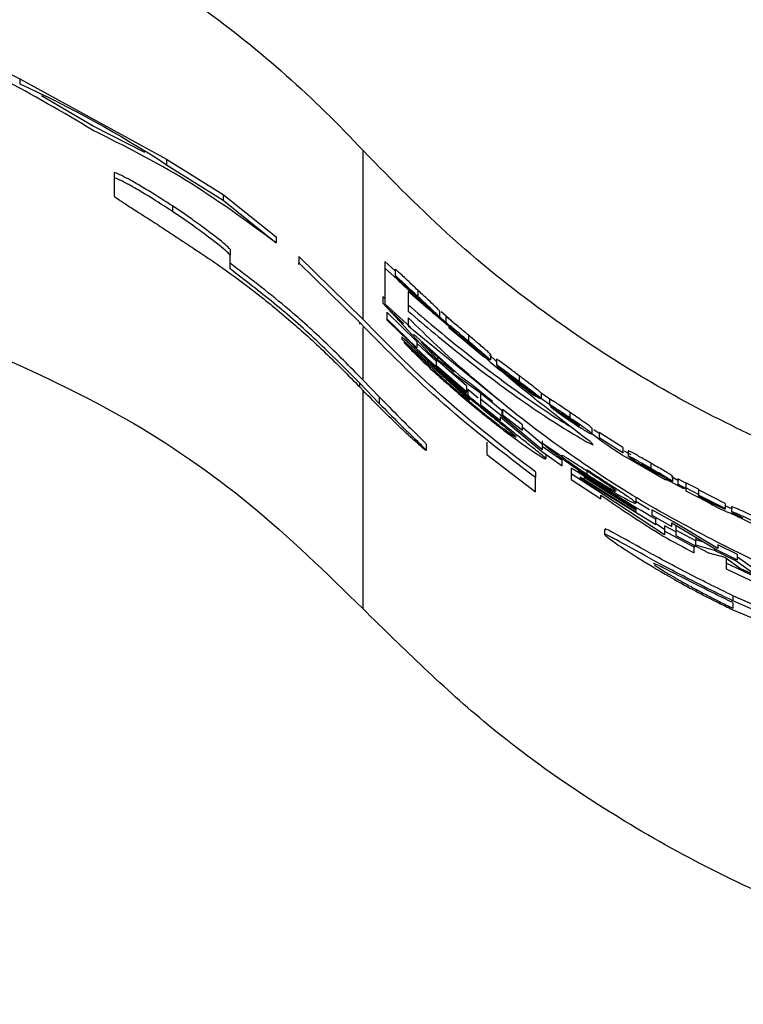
# Paper-space layout '1012-790 Hybird 2way' of a CAD drawing. Header units: millimetres. Extents: x 51 to 2966, y 67 to 3970.
# Tile 44 of 116: x 597 to 628, y 2749 to 2792. Entities that reach past the tile are written whole.
import ezdxf

# ---------------------------------------------------------------- set-up
doc = ezdxf.new("R2010")
doc.units = ezdxf.units.MM

psp = doc.layouts.new('1012-790 Hybird 2way')

# ---------------------------------------------------------------- linework, layer by layer
at = {"color": 7, "linetype": 'Continuous', "lineweight": 25}
for p, q in [((594.119, 2790.236), (596.582, 2789.019)), ((596.582, 2789.019), (602.968, 2785.524)), ((596.582, 2789.019), (596.582, 2788.799)), ((599.775, 2786.956), (597.53, 2788.284)), ((602.02, 2785.818), (599.775, 2786.956)), ((611.52, 2778.554), (611.52, 2785.897)), ((602.968, 2785.524), (605.43, 2783.994)), ((602.968, 2785.524), (602.968, 2785.285)), ((602.968, 2785.285), (605.43, 2783.744)), ((600.688, 2784.924), (600.688, 2784.693)), ((600.688, 2784.693), (600.688, 2783.934)), ((605.43, 2783.994), (607.743, 2782.148)), ((605.43, 2783.994), (605.43, 2783.744)), ((603.227, 2783.49), (603.227, 2783.25)), ((605.43, 2783.744), (607.743, 2781.885)), ((607.743, 2782.148), (607.743, 2781.885)), ((605.732, 2781.605), (605.732, 2781.354)), ((605.732, 2780.756), (605.732, 2781.354)), ((608.724, 2781.289), (611.52, 2778.554)), ((608.724, 2781.289), (608.724, 2781.02)), ((608.724, 2780.946), (608.724, 2781.02)), ((608.724, 2781.02), (611.375, 2778.417)), ((612.916, 2780.673), (612.467, 2781.075)), ((612.467, 2781.075), (612.467, 2780.791)), ((612.467, 2780.791), (612.467, 2779.239)), ((613.285, 2780.063), (612.467, 2780.791)), ((612.916, 2780.736), (612.916, 2780.455)), ((613.051, 2780.265), (613.051, 2780.244)), ((614.127, 2779.245), (613.051, 2780.265)), ((613.051, 2780.244), (614.537, 2778.85)), ((614.374, 2779.003), (613.483, 2779.762)), ((613.483, 2779.762), (613.483, 2778.914)), ((613.901, 2779.829), (613.901, 2779.555)), ((612.467, 2779.458), (612.38, 2779.544)), ((612.38, 2779.544), (612.38, 2779.26)), ((612.38, 2779.26), (614.399, 2777.092)), ((613.291, 2778.363), (612.38, 2779.26)), ((612.467, 2779.239), (613.59, 2778.223)), ((613.931, 2779.529), (613.931, 2779.462)), ((614.223, 2779.178), (614.127, 2779.245)), ((613.854, 2777.598), (612.553, 2778.864)), ((612.553, 2778.864), (612.553, 2778.581)), ((614.312, 2779.139), (614.852, 2778.655)), ((614.358, 2779.098), (614.358, 2779.076)), ((614.807, 2778.668), (614.358, 2779.076)), ((614.537, 2778.85), (614.807, 2778.668)), ((615.505, 2778.039), (614.546, 2778.856)), ((614.852, 2778.923), (614.852, 2778.655)), ((615.376, 2778.473), (614.912, 2778.889)), ((611.375, 2778.343), (611.375, 2778.417)), ((612.553, 2778.581), (612.553, 2778.542)), ((613.854, 2777.323), (612.553, 2778.581)), ((613.483, 2778.628), (613.483, 2778.281)), ((615.173, 2778.384), (614.807, 2778.71)), ((614.807, 2778.695), (614.807, 2778.668)), ((615.123, 2778.673), (615.123, 2778.406)), ((613.483, 2778.281), (617.424, 2775.058)), ((615.81, 2776.032), (613.716, 2777.906)), ((615.258, 2778.23), (615.258, 2778.209)), ((616.333, 2777.315), (615.258, 2778.23)), ((615.258, 2778.209), (616.744, 2776.958)), ((613.204, 2777.797), (613.204, 2777.696)), ((613.204, 2777.696), (614.495, 2776.536)), ((614.587, 2776.369), (613.296, 2777.562)), ((613.854, 2777.677), (613.854, 2777.517)), ((614.721, 2776.723), (613.854, 2777.517)), ((613.854, 2777.517), (613.854, 2777.323)), ((615.486, 2776.271), (614.043, 2777.562)), ((614.043, 2777.562), (614.765, 2776.817)), ((616.108, 2777.865), (616.108, 2777.604)), ((616.138, 2777.559), (616.138, 2777.514)), ((614.399, 2777.092), (615.136, 2776.433)), ((616.43, 2777.257), (616.333, 2777.315)), ((616.518, 2777.227), (617.059, 2776.792)), ((616.565, 2777.189), (616.565, 2777.168)), ((617.014, 2776.801), (616.565, 2777.168)), ((617.059, 2777.048), (617.059, 2776.792)), ((614.721, 2776.803), (614.721, 2776.723)), ((614.976, 2776.576), (614.721, 2776.798)), ((614.721, 2776.529), (614.721, 2776.723)), ((614.765, 2776.915), (614.765, 2776.817)), ((614.765, 2776.817), (615.486, 2776.271)), ((616.744, 2776.958), (617.014, 2776.801)), ((617.329, 2776.727), (617.014, 2777.009)), ((617.014, 2776.828), (617.014, 2776.801)), ((617.329, 2776.822), (617.329, 2776.567)), ((614.495, 2776.53), (614.495, 2776.563)), ((616.155, 2775.085), (614.495, 2776.53)), ((614.693, 2776.357), (616.155, 2775.043)), ((616.022, 2775.4), (614.721, 2776.529)), ((615.136, 2776.433), (617.15, 2774.981)), ((616.022, 2775.661), (615.157, 2776.417)), ((618.169, 2775.771), (617.342, 2776.475)), ((617.464, 2776.403), (617.464, 2776.382)), ((618.54, 2775.579), (617.464, 2776.403)), ((617.464, 2776.382), (618.95, 2775.256)), ((611.375, 2775.615), (611.375, 2775.777)), ((611.375, 2775.777), (612.227, 2774.896)), ((611.52, 2775.916), (612.227, 2775.182)), ((616.235, 2775.726), (615.81, 2776.032)), ((618.314, 2776.1), (618.314, 2775.849)), ((618.344, 2775.807), (618.344, 2775.762)), ((611.507, 2775.477), (611.375, 2775.615)), ((616.022, 2775.661), (616.022, 2775.4)), ((616.022, 2775.36), (616.022, 2775.4)), ((616.526, 2775.135), (616.071, 2775.513)), ((616.071, 2775.513), (616.071, 2775.252)), ((617.15, 2774.981), (616.235, 2775.726)), ((617.562, 2774.599), (616.629, 2775.349)), ((616.629, 2775.349), (616.629, 2775.09)), ((618.54, 2775.599), (618.54, 2775.579)), ((618.636, 2775.529), (618.54, 2775.579)), ((618.725, 2775.506), (619.265, 2775.115)), ((618.771, 2775.473), (618.771, 2775.452)), ((619.22, 2775.121), (618.771, 2775.452)), ((619.265, 2775.362), (619.265, 2775.115)), ((619.782, 2774.993), (619.314, 2775.318)), ((612.227, 2775.182), (612.227, 2774.896)), ((616.155, 2775.043), (616.155, 2775.085)), ((616.629, 2775.09), (616.629, 2774.857)), ((617.562, 2774.345), (616.629, 2775.09)), ((618.95, 2775.256), (619.22, 2775.121)), ((619.67, 2774.823), (618.986, 2775.298)), ((619.22, 2775.148), (619.22, 2775.121)), ((619.625, 2775.095), (619.625, 2774.85)), ((616.629, 2774.857), (617.497, 2774.163)), ((617.562, 2774.599), (617.562, 2774.345)), ((618.451, 2773.976), (617.583, 2774.639)), ((617.583, 2774.639), (617.583, 2774.406)), ((620.211, 2774.392), (619.67, 2774.766)), ((620.513, 2774.518), (620.513, 2774.276)), ((617.497, 2774.318), (619.281, 2772.822)), ((617.497, 2774.163), (617.497, 2774.318)), ((619.318, 2772.876), (617.562, 2774.345)), ((617.583, 2774.406), (618.451, 2773.742)), ((620.528, 2774.265), (620.528, 2774.204)), ((618.451, 2773.742), (618.451, 2773.976)), ((619.318, 2773.123), (618.451, 2773.852)), ((621.472, 2773.817), (621.472, 2773.578)), ((621.787, 2773.599), (621.56, 2773.757)), ((622.822, 2772.99), (621.787, 2773.639)), ((621.787, 2773.639), (621.787, 2773.402)), ((616.907, 2773.218), (616.907, 2772.672)), ((619.318, 2773.27), (619.318, 2773.17)), ((620.185, 2772.571), (619.318, 2773.17)), ((619.318, 2773.17), (619.318, 2773.028)), ((621.218, 2773.249), (621.524, 2773.098)), ((622.822, 2772.756), (621.787, 2773.402)), ((621.787, 2773.402), (621.787, 2773.378)), ((614.265, 2773.127), (614.265, 2772.855)), ((619.281, 2772.822), (620.185, 2772.185)), ((620.185, 2772.418), (619.318, 2773.028)), ((619.318, 2773.028), (619.318, 2772.876)), ((622.822, 2772.99), (622.822, 2772.756)), ((622.822, 2772.732), (622.822, 2772.756)), ((623.183, 2772.669), (622.9, 2772.826)), ((623.048, 2772.845), (623.048, 2772.612)), ((616.907, 2772.672), (619.016, 2771.054)), ((619.474, 2772.686), (619.474, 2772.487)), ((620.185, 2772.644), (620.185, 2772.571)), ((620.185, 2772.185), (620.185, 2772.418)), ((623.183, 2772.473), (623.183, 2772.452)), ((624.258, 2771.846), (623.183, 2772.473)), ((623.183, 2772.452), (624.669, 2771.596)), ((619.016, 2771.922), (619.016, 2771.674)), ((620.858, 2771.903), (620.58, 2772.086)), ((620.58, 2772.086), (620.58, 2771.844)), ((620.879, 2771.947), (620.879, 2771.908)), ((620.879, 2771.908), (623.394, 2770.327)), ((621.254, 2771.973), (621.254, 2771.813)), ((624.033, 2772.307), (624.033, 2772.076)), ((624.063, 2772.04), (624.063, 2771.994)), ((619.016, 2771.054), (619.016, 2771.674)), ((621.97, 2770.934), (620.58, 2771.844)), ((620.58, 2771.844), (620.58, 2771.593)), ((620.58, 2771.593), (621.871, 2770.746)), ((620.965, 2771.696), (620.965, 2771.656)), ((623.394, 2770.172), (620.965, 2771.696)), ((620.965, 2771.656), (624.261, 2769.631)), ((621.139, 2771.672), (621.139, 2771.636)), ((623.394, 2770.263), (621.139, 2771.672)), ((624.258, 2771.866), (624.258, 2771.846)), ((624.355, 2771.814), (624.258, 2771.846)), ((624.444, 2771.806), (624.984, 2771.51)), ((624.49, 2771.781), (624.49, 2771.76)), ((624.939, 2771.508), (624.49, 2771.76)), ((625.468, 2771.18), (624.688, 2771.611)), ((625.209, 2771.551), (624.939, 2771.7)), ((624.939, 2771.534), (624.939, 2771.508)), ((624.984, 2771.738), (624.984, 2771.51)), ((625.569, 2771.427), (625.209, 2771.621)), ((625.209, 2771.621), (625.209, 2771.393)), ((626.11, 2771.167), (625.569, 2771.452)), ((625.569, 2771.452), (625.569, 2771.225)), ((625.209, 2771.393), (625.209, 2771.373)), ((625.569, 2771.2), (625.209, 2771.393)), ((625.209, 2771.373), (625.569, 2771.18)), ((626.11, 2770.942), (625.569, 2771.225)), ((625.569, 2771.225), (625.569, 2771.2)), ((625.569, 2771.18), (625.569, 2771.104)), ((625.569, 2771.104), (626.039, 2770.857)), ((626.11, 2771.167), (626.11, 2770.942)), ((627.28, 2770.551), (626.11, 2771.142)), ((621.871, 2770.746), (621.871, 2770.911)), ((624.637, 2769.187), (621.97, 2770.934)), ((623.394, 2770.795), (623.394, 2770.562)), ((623.984, 2770.265), (623.394, 2770.631)), ((626.039, 2770.857), (627.28, 2770.308)), ((626.11, 2770.916), (626.11, 2770.942)), ((627.28, 2770.328), (626.11, 2770.916)), ((626.766, 2770.562), (626.11, 2770.896)), ((626.11, 2770.896), (626.11, 2770.855)), ((626.11, 2770.855), (626.766, 2770.562)), ((623.394, 2770.327), (623.394, 2770.263)), ((623.394, 2770.227), (623.394, 2770.172)), ((624.087, 2770.273), (624.087, 2770.04)), ((625.027, 2769.748), (624.087, 2770.273)), ((627.28, 2770.551), (627.28, 2770.328)), ((627.596, 2770.299), (627.28, 2770.439)), ((627.28, 2770.308), (627.28, 2770.328)), ((627.55, 2770.409), (627.55, 2770.187)), ((624.087, 2770.04), (624.955, 2769.554)), ((624.261, 2769.943), (624.261, 2769.864)), ((624.261, 2769.631), (624.261, 2769.864)), ((626.949, 2768.594), (625.027, 2769.748)), ((622.022, 2769.411), (622.022, 2769.174)), ((624.637, 2769.416), (624.261, 2769.663)), ((625.128, 2769.312), (624.637, 2769.578)), ((624.637, 2769.578), (624.637, 2769.349)), ((625.927, 2768.652), (624.637, 2769.349)), ((624.637, 2769.349), (624.637, 2769.187)), ((624.955, 2769.71), (626.91, 2768.533)), ((624.955, 2769.554), (624.955, 2769.71)), ((625.128, 2769.61), (625.128, 2769.382)), ((625.995, 2768.921), (625.128, 2769.382)), ((625.128, 2769.382), (625.128, 2769.149)), ((625.128, 2769.149), (626.543, 2768.406)), ((625.995, 2769.083), (625.995, 2768.921)), ((626.385, 2768.849), (625.995, 2768.96)), ((625.995, 2768.734), (625.995, 2768.921)), ((625.927, 2768.729), (625.927, 2768.652)), ((625.927, 2768.401), (625.927, 2768.652)), ((626.814, 2768.503), (625.995, 2768.734)), ((626.814, 2768.591), (626.814, 2768.503)), ((627.714, 2768.064), (626.814, 2768.503)), ((627.817, 2768.325), (626.949, 2768.746)), ((626.949, 2768.746), (626.949, 2768.594)), ((626.543, 2768.406), (627.253, 2768.215)), ((627.253, 2768.215), (627.943, 2767.722)), ((627.31, 2768.177), (627.31, 2767.954)), ((627.714, 2768.142), (627.714, 2768.064)), ((628.51, 2767.505), (627.714, 2768.064)), ((627.817, 2768.092), (627.817, 2768.325)), ((628.51, 2767.725), (627.817, 2768.213)), ((628.601, 2767.346), (627.31, 2767.954)), ((627.31, 2767.954), (627.31, 2767.703)), ((627.31, 2767.703), (628.601, 2767.095)), ((627.943, 2767.722), (629.378, 2767.071)), ((631.064, 2765.014), (627.6, 2766.537)), ((627.6, 2766.537), (627.6, 2766.315)), ((631.064, 2764.798), (627.6, 2766.315)), ((627.6, 2766.222), (627.6, 2766)), ((627.6, 2765.926), (630.624, 2764.675))]:
    psp.add_line(p, q, dxfattribs=at)
at = {"color": 8, "linetype": 'Continuous', "lineweight": 25}
for p, q in [((611.52, 2775.916), (611.52, 2778.208)), ((611.52, 2765.963), (611.52, 2775.464))]:
    psp.add_line(p, q, dxfattribs=at)
at = {"color": 7, "linetype": 'Continuous', "lineweight": 25}
for points, knots in [([(543.054, 2785.897), (544.114, 2787.044), (545.228, 2788.134), (547.562, 2790.204), (548.782, 2791.184), (551.332, 2793.027), (552.663, 2793.89), (554.745, 2795.094), (555.454, 2795.481), (556.886, 2796.213), (557.61, 2796.56), (559.806, 2797.544), (561.303, 2798.123), (564.361, 2799.128), (565.922, 2799.554), (568.316, 2800.071), (569.124, 2800.223), (570.751, 2800.485), (571.564, 2800.593), (574.005, 2800.854), (575.633, 2800.941), (578.891, 2800.943), (580.52, 2800.857), (583.78, 2800.513), (585.417, 2800.251), (588.631, 2799.56), (590.199, 2799.132), (593.265, 2798.125), (594.763, 2797.546), (597.689, 2796.236), (599.116, 2795.506), (601.901, 2793.897), (603.237, 2793.03), (605.793, 2791.183), (607.014, 2790.202), (609.348, 2788.132), (610.461, 2787.042), (611.52, 2785.897)], [0, 0, 0, 0, 0.0625, 0.0625, 0.125, 0.125, 0.1875, 0.1875, 0.21875, 0.21875, 0.25, 0.25, 0.3125, 0.3125, 0.375, 0.375, 0.40625, 0.40625, 0.4375, 0.4375, 0.5, 0.5, 0.5625, 0.5625, 0.625, 0.625, 0.6875, 0.6875, 0.75, 0.75, 0.8125, 0.8125, 0.875, 0.875, 0.9375, 0.9375, 1, 1, 1, 1]), ([(599.775, 2786.776), (598.457, 2787.559), (595.819, 2789.126), (593.145, 2790.271), (591.807, 2790.844)], [0, 0, 0, 0, 0.499513, 1, 1, 1, 1]), ([(607.743, 2781.885), (606.432, 2782.843), (603.806, 2784.761), (601.12, 2786.104), (599.775, 2786.776)], [0, 0, 0, 0, 0.49907, 1, 1, 1, 1]), ([(651.303, 2768.412), (648.639, 2768.527), (643.237, 2768.76), (636.539, 2770.358), (631.234, 2772.233), (627.215, 2774.039), (623.343, 2776.17), (619.351, 2778.819), (615.326, 2782.012), (612.793, 2784.597), (611.52, 2785.897)], [0, 0, 0, 0, 0.174947, 0.35476, 0.451932, 0.549108, 0.649244, 0.749384, 0.874055, 1, 1, 1, 1]), ([(603.227, 2783.49), (602.892, 2783.707), (602.345, 2784.062), (601.645, 2784.476), (601.159, 2784.744), (600.742, 2784.947), (600.709, 2784.933), (600.688, 2784.924)], [0, 0, 0, 0, 0.215459, 0.352768, 0.490307, 0.671669, 1, 1, 1, 1]), ([(603.227, 2783.25), (602.892, 2783.468), (602.345, 2783.826), (601.645, 2784.242), (601.159, 2784.511), (600.742, 2784.716), (600.71, 2784.702), (600.688, 2784.693)], [0, 0, 0, 0, 0.215632, 0.353045, 0.490697, 0.671831, 1, 1, 1, 1]), ([(600.688, 2783.934), (600.719, 2783.9), (600.768, 2783.844), (601.268, 2783.519), (601.849, 2783.148), (602.422, 2782.783), (602.751, 2782.569), (602.855, 2782.501)], [0, 0, 0, 0, 0.332965, 0.531476, 0.731013, 0.91422, 1, 1, 1, 1]), ([(605.732, 2781.605), (605.709, 2781.637), (605.67, 2781.692), (605.287, 2782.012), (604.75, 2782.425), (604.047, 2782.938), (603.516, 2783.296), (603.227, 2783.49)], [0, 0, 0, 0, 0.254484, 0.432715, 0.611437, 0.788853, 1, 1, 1, 1]), ([(605.732, 2781.354), (605.709, 2781.386), (605.67, 2781.441), (605.287, 2781.762), (604.751, 2782.178), (604.048, 2782.694), (603.516, 2783.054), (603.227, 2783.25)], [0, 0, 0, 0, 0.254211, 0.432289, 0.610846, 0.788346, 1, 1, 1, 1]), ([(602.855, 2782.501), (603.061, 2782.366), (603.398, 2782.145), (603.866, 2781.829), (604.169, 2781.63), (604.679, 2781.293), (605.517, 2780.722), (606.792, 2779.785), (608.322, 2778.536), (609.883, 2777.132), (610.877, 2776.121), (611.375, 2775.615)], [0, 0, 0, 0, 0.055165, 0.090712, 0.126819, 0.160806, 0.296734, 0.47998, 0.663163, 0.831431, 1, 1, 1, 1]), ([(611.52, 2775.916), (610.958, 2776.487), (609.837, 2777.626), (607.916, 2779.335), (606.539, 2780.389), (605.732, 2781.007)], [0, 0, 0, 0, 0.293571, 0.585681, 1, 1, 1, 1]), ([(611.375, 2775.777), (610.755, 2776.404), (609.516, 2777.658), (607.638, 2779.297), (606.369, 2780.268), (605.732, 2780.756)], [0, 0, 0, 0, 0.332579, 0.664916, 1, 1, 1, 1]), ([(613.901, 2779.829), (613.768, 2779.955), (613.543, 2780.167), (613.258, 2780.435), (613.066, 2780.612), (612.936, 2780.728), (612.922, 2780.733), (612.916, 2780.736)], [0, 0, 0, 0, 0.268204, 0.453911, 0.639373, 0.846415, 1, 1, 1, 1]), ([(612.916, 2780.455), (612.919, 2780.449), (612.927, 2780.435), (613.01, 2780.342), (613.135, 2780.214), (613.215, 2780.133), (613.228, 2780.12)], [0, 0, 0, 0, 0.23487, 0.578724, 0.931979, 1, 1, 1, 1]), ([(613.901, 2779.555), (613.768, 2779.68), (613.543, 2779.89), (613.258, 2780.156), (613.067, 2780.331), (612.936, 2780.447), (612.922, 2780.452), (612.916, 2780.455)], [0, 0, 0, 0, 0.267555, 0.452818, 0.63784, 0.84452, 1, 1, 1, 1]), ([(613.228, 2780.12), (613.272, 2780.076), (613.403, 2779.945), (613.614, 2779.741), (613.776, 2779.589), (613.829, 2779.539)], [0, 0, 0, 0, 0.25249, 0.752652, 1, 1, 1, 1]), ([(613.501, 2779.889), (613.503, 2779.891), (613.506, 2779.891), (613.535, 2779.869), (613.559, 2779.848), (613.634, 2779.782), (613.683, 2779.738), (613.764, 2779.663), (613.793, 2779.637), (613.852, 2779.582), (613.882, 2779.554), (613.912, 2779.526)], [0, 0, 0, 0, 0.25, 0.25, 0.5, 0.5, 0.75, 0.75, 0.875, 0.875, 1, 1, 1, 1]), ([(613.931, 2779.462), (613.867, 2779.523), (613.757, 2779.627), (613.624, 2779.756), (613.538, 2779.843), (613.506, 2779.88), (613.503, 2779.887), (613.501, 2779.889)], [0, 0, 0, 0, 0.266584, 0.45545, 0.645573, 0.857511, 1, 1, 1, 1]), ([(614.852, 2778.923), (614.824, 2778.954), (614.774, 2779.008), (614.561, 2779.211), (614.272, 2779.482), (614.035, 2779.704), (613.901, 2779.829)], [0, 0, 0, 0, 0.259242, 0.452785, 0.690491, 1, 1, 1, 1]), ([(613.483, 2779.191), (614.239, 2778.543), (615.697, 2777.294), (618.239, 2775.387), (619.884, 2774.287), (620.377, 2773.994), (620.514, 2773.913)], [0, 0, 0, 0, 0.389835, 0.751007, 0.931025, 1, 1, 1, 1]), ([(613.829, 2779.539), (613.881, 2779.491), (613.974, 2779.404), (614.107, 2779.283), (614.184, 2779.213), (614.223, 2779.178)], [0, 0, 0, 0, 0.38243, 0.688222, 1, 1, 1, 1]), ([(614.852, 2778.655), (614.824, 2778.686), (614.774, 2778.739), (614.561, 2778.941), (614.272, 2779.21), (614.035, 2779.43), (613.901, 2779.555)], [0, 0, 0, 0, 0.259721, 0.453442, 0.690849, 1, 1, 1, 1]), ([(613.912, 2779.526), (613.969, 2779.473), (614.076, 2779.372), (614.2, 2779.254), (614.284, 2779.171), (614.302, 2779.15), (614.312, 2779.139)], [0, 0, 0, 0, 0.287684, 0.541561, 0.758421, 1, 1, 1, 1]), ([(614.358, 2779.076), (614.325, 2779.105), (614.238, 2779.182), (614.089, 2779.316), (613.976, 2779.421), (613.931, 2779.462)], [0, 0, 0, 0, 0.268074, 0.711802, 1, 1, 1, 1]), ([(613.483, 2778.914), (614.238, 2778.272), (615.692, 2777.035), (618.259, 2775.119), (620.163, 2773.863), (620.864, 2773.455), (621.218, 2773.249)], [0, 0, 0, 0, 0.350005, 0.673897, 0.835332, 1, 1, 1, 1]), ([(619.016, 2771.674), (617.67, 2772.704), (614.966, 2774.774), (612.575, 2777.199), (611.375, 2778.417)], [0, 0, 0, 0, 0.497837, 1, 1, 1, 1]), ([(619.016, 2771.922), (617.696, 2772.937), (615.046, 2774.976), (612.699, 2777.358), (611.52, 2778.554)], [0, 0, 0, 0, 0.497902, 1, 1, 1, 1]), ([(627.311, 2768.67), (626.2, 2769.248), (623.934, 2770.425), (620.652, 2772.543), (617.519, 2774.903), (615.144, 2776.991), (613.892, 2778.225), (613.483, 2778.628)], [0, 0, 0, 0, 0.18844, 0.384416, 0.628197, 0.878398, 1, 1, 1, 1]), ([(616.108, 2777.865), (615.951, 2777.997), (615.699, 2778.21), (615.39, 2778.469), (615.198, 2778.625), (615.127, 2778.676), (615.123, 2778.673), (615.123, 2778.673)], [0, 0, 0, 0, 0.30563, 0.491575, 0.729781, 0.953648, 1, 1, 1, 1]), ([(616.108, 2777.604), (615.952, 2777.735), (615.7, 2777.946), (615.392, 2778.202), (615.199, 2778.358), (615.127, 2778.409), (615.123, 2778.407), (615.123, 2778.406)], [0, 0, 0, 0, 0.304265, 0.489807, 0.727553, 0.952065, 1, 1, 1, 1]), ([(615.123, 2778.406), (615.126, 2778.4), (615.134, 2778.386), (615.221, 2778.298), (615.361, 2778.17), (615.434, 2778.103)], [0, 0, 0, 0, 0.237805, 0.598238, 1, 1, 1, 1]), ([(615.434, 2778.103), (615.477, 2778.065), (615.603, 2777.952), (615.813, 2777.768), (615.977, 2777.63), (616.036, 2777.581)], [0, 0, 0, 0, 0.246509, 0.7301711, 1, 1, 1, 1]), ([(615.708, 2777.899), (615.711, 2777.9), (615.717, 2777.9), (615.781, 2777.852), (615.879, 2777.774), (615.997, 2777.677), (616.08, 2777.608), (616.118, 2777.576)], [0, 0, 0, 0, 0.2872467, 0.4745615, 0.662998, 0.8463411, 1, 1, 1, 1]), ([(616.138, 2777.514), (616.077, 2777.565), (615.969, 2777.656), (615.838, 2777.771), (615.75, 2777.851), (615.713, 2777.889), (615.709, 2777.896), (615.708, 2777.899)], [0, 0, 0, 0, 0.246489, 0.433009, 0.620419, 0.834403, 1, 1, 1, 1]), ([(594.268, 2777.587), (596.614, 2776.545), (600.964, 2774.612), (606.752, 2770.618), (609.92, 2767.525), (611.52, 2765.963)], [0, 0, 0, 0, 0.366866, 0.680263, 1, 1, 1, 1]), ([(616.071, 2775.252), (615.73, 2775.541), (615.055, 2776.115), (614.076, 2776.988), (613.498, 2777.524), (613.204, 2777.797)], [0, 0, 0, 0, 0.33297, 0.660618, 1, 1, 1, 1]), ([(613.296, 2777.562), (613.378, 2777.474), (613.542, 2777.296), (614.053, 2776.793), (614.903, 2775.996), (615.647, 2775.359), (616.147, 2774.93)], [0, 0, 0, 0, 0.193806, 0.387952, 0.587883, 1, 1, 1, 1]), ([(616.036, 2777.581), (616.089, 2777.536), (616.183, 2777.457), (616.316, 2777.349), (616.392, 2777.288), (616.43, 2777.257)], [0, 0, 0, 0, 0.3923, 0.693105, 1, 1, 1, 1]), ([(617.059, 2777.048), (617.03, 2777.076), (616.981, 2777.125), (616.779, 2777.299), (616.518, 2777.52), (616.281, 2777.719), (616.132, 2777.845), (616.108, 2777.865)], [0, 0, 0, 0, 0.266341, 0.462749, 0.657996, 0.944782, 1, 1, 1, 1]), ([(617.059, 2776.792), (617.03, 2776.82), (616.981, 2776.868), (616.778, 2777.041), (616.518, 2777.261), (616.281, 2777.458), (616.132, 2777.583), (616.108, 2777.604)], [0, 0, 0, 0, 0.266717, 0.463297, 0.658707, 0.944664, 1, 1, 1, 1]), ([(616.118, 2777.576), (616.172, 2777.531), (616.274, 2777.445), (616.4, 2777.336), (616.49, 2777.256), (616.509, 2777.236), (616.518, 2777.227)], [0, 0, 0, 0, 0.263929, 0.504345, 0.757103, 1, 1, 1, 1]), ([(616.565, 2777.168), (616.533, 2777.193), (616.448, 2777.259), (616.299, 2777.379), (616.185, 2777.475), (616.138, 2777.514)], [0, 0, 0, 0, 0.264114, 0.697293, 1, 1, 1, 1]), ([(617.895, 2776.055), (617.735, 2776.161), (617.327, 2776.43), (616.974, 2776.768), (616.759, 2776.974)], [0, 0, 0, 0, 0.392277, 1, 1, 1, 1]), ([(618.314, 2776.1), (618.165, 2776.213), (617.923, 2776.397), (617.622, 2776.623), (617.426, 2776.766), (617.336, 2776.825), (617.33, 2776.823), (617.329, 2776.822)], [0, 0, 0, 0, 0.284558, 0.464006, 0.68847, 0.923337, 1, 1, 1, 1]), ([(614.495, 2776.563), (614.673, 2776.407), (615.017, 2776.106), (615.581, 2775.621), (615.967, 2775.297), (616.163, 2775.133)], [0, 0, 0, 0, 0.345457, 0.667784, 1, 1, 1, 1]), ([(616.163, 2774.959), (615.882, 2775.198), (615.436, 2775.576), (614.921, 2776.045), (614.683, 2776.272), (614.605, 2776.351), (614.587, 2776.369)], [0, 0, 0, 0, 0.423096, 0.671959, 0.922674, 1, 1, 1, 1]), ([(618.314, 2775.849), (618.166, 2775.961), (617.924, 2776.144), (617.623, 2776.368), (617.427, 2776.51), (617.336, 2776.57), (617.33, 2776.567), (617.329, 2776.567)], [0, 0, 0, 0, 0.283529, 0.462617, 0.686307, 0.921219, 1, 1, 1, 1]), ([(617.329, 2776.567), (617.332, 2776.562), (617.34, 2776.548), (617.428, 2776.467), (617.569, 2776.35), (617.641, 2776.291)], [0, 0, 0, 0, 0.240048, 0.615191, 1, 1, 1, 1]), ([(617.641, 2776.291), (617.714, 2776.232), (617.874, 2776.103), (618.094, 2775.932), (618.222, 2775.836), (618.242, 2775.82)], [0, 0, 0, 0, 0.416423, 0.906858, 1, 1, 1, 1]), ([(617.914, 2776.111), (617.918, 2776.112), (617.924, 2776.113), (617.992, 2776.067), (618.094, 2775.994), (618.212, 2775.907), (618.291, 2775.848), (618.324, 2775.822)], [0, 0, 0, 0, 0.301513, 0.492769, 0.685204, 0.867755, 1, 1, 1, 1]), ([(618.344, 2775.762), (618.286, 2775.806), (618.173, 2775.892), (618.038, 2775.999), (617.948, 2776.073), (617.918, 2776.103), (617.915, 2776.109), (617.914, 2776.111)], [0, 0, 0, 0, 0.230067, 0.446406, 0.630165, 0.863736, 1, 1, 1, 1]), ([(621.356, 2773.267), (621.092, 2773.47), (620.533, 2773.898), (619.443, 2774.737), (618.594, 2775.426), (618.169, 2775.771)], [0, 0, 0, 0, 0.31007, 0.653934, 1, 1, 1, 1]), ([(618.242, 2775.82), (618.276, 2775.794), (618.31, 2775.769), (618.378, 2775.718), (618.412, 2775.693), (618.511, 2775.62), (618.574, 2775.574), (618.636, 2775.529)], [0, 0, 0, 0, 0.25, 0.25, 0.5, 0.5, 1, 1, 1, 1]), ([(619.265, 2775.362), (619.256, 2775.371), (619.245, 2775.381), (619.212, 2775.41), (619.191, 2775.428), (619.11, 2775.493), (619.035, 2775.551), (618.856, 2775.689), (618.753, 2775.767), (618.592, 2775.889), (618.538, 2775.931), (618.426, 2776.015), (618.37, 2776.058), (618.314, 2776.1)], [0, 0, 0, 0, 0.125, 0.125, 0.25, 0.25, 0.5, 0.5, 0.75, 0.75, 0.875, 0.875, 1, 1, 1, 1]), ([(619.265, 2775.115), (619.237, 2775.141), (619.188, 2775.185), (618.983, 2775.344), (618.741, 2775.528), (618.507, 2775.703), (618.36, 2775.815), (618.314, 2775.849)], [0, 0, 0, 0, 0.272742, 0.471505, 0.669246, 0.896618, 1, 1, 1, 1]), ([(618.324, 2775.822), (618.375, 2775.784), (618.474, 2775.71), (618.597, 2775.614), (618.685, 2775.544), (618.714, 2775.517), (618.723, 2775.508), (618.725, 2775.506)], [0, 0, 0, 0, 0.24544, 0.4747, 0.718259, 0.943369, 1, 1, 1, 1]), ([(618.771, 2775.452), (618.74, 2775.474), (618.658, 2775.531), (618.51, 2775.638), (618.393, 2775.725), (618.344, 2775.762)], [0, 0, 0, 0, 0.260925, 0.68634, 1, 1, 1, 1]), ([(614.265, 2772.855), (614.25, 2772.861), (614.225, 2772.87), (614.006, 2773.056), (613.426, 2773.577), (612.537, 2774.422), (611.802, 2775.175), (611.507, 2775.477)], [0, 0, 0, 0, 0.1386611, 0.2315901, 0.3243311, 0.7289323, 1, 1, 1, 1]), ([(612.227, 2775.182), (612.522, 2774.883), (613.113, 2774.283), (613.768, 2773.639), (614.146, 2773.265), (614.25, 2773.153), (614.262, 2773.132), (614.265, 2773.127)], [0, 0, 0, 0, 0.319948, 0.642852, 0.798565, 0.955785, 1, 1, 1, 1]), ([(612.227, 2774.896), (612.521, 2774.6), (613.112, 2774.006), (613.766, 2773.367), (614.144, 2772.994), (614.25, 2772.881), (614.262, 2772.86), (614.265, 2772.855)], [0, 0, 0, 0, 0.318739, 0.640388, 0.796985, 0.955077, 1, 1, 1, 1]), ([(619.474, 2772.487), (619.472, 2772.492), (619.469, 2772.499), (619.447, 2772.524), (619.432, 2772.539), (619.368, 2772.599), (619.3, 2772.657), (619.129, 2772.797), (619.025, 2772.881), (618.833, 2773.033), (618.761, 2773.09), (618.61, 2773.208), (618.53, 2773.271), (618.363, 2773.402), (618.277, 2773.469), (618.095, 2773.612), (618, 2773.687), (617.712, 2773.915), (617.514, 2774.072), (617.11, 2774.396), (616.903, 2774.564), (616.591, 2774.82), (616.487, 2774.906), (616.279, 2775.078), (616.175, 2775.165), (616.071, 2775.252)], [0, 0, 0, 0, 0.0625, 0.0625, 0.125, 0.125, 0.25, 0.25, 0.375, 0.375, 0.4375, 0.4375, 0.5, 0.5, 0.5625, 0.5625, 0.625, 0.625, 0.75, 0.75, 0.875, 0.875, 0.9375, 0.9375, 1, 1, 1, 1]), ([(616.147, 2774.93), (616.361, 2774.754), (616.735, 2774.444), (617.278, 2774.013), (617.592, 2773.773), (617.751, 2773.652)], [0, 0, 0, 0, 0.397121, 0.695569, 1, 1, 1, 1]), ([(616.163, 2775.133), (616.488, 2774.864), (617.005, 2774.436), (617.622, 2773.934), (618.003, 2773.619), (618.164, 2773.472), (618.177, 2773.446), (618.183, 2773.434)], [0, 0, 0, 0, 0.3003209, 0.4786718, 0.6580489, 0.8577509, 1, 1, 1, 1]), ([(618.183, 2773.434), (618.163, 2773.437), (618.131, 2773.441), (617.806, 2773.665), (617.377, 2773.984), (616.807, 2774.427), (616.382, 2774.778), (616.163, 2774.959)], [0, 0, 0, 0, 0.27007, 0.427871, 0.585748, 0.787002, 1, 1, 1, 1]), ([(620.513, 2774.518), (620.412, 2774.586), (620.217, 2774.719), (619.96, 2774.892), (619.765, 2775.021), (619.643, 2775.096), (619.632, 2775.096), (619.625, 2775.095)], [0, 0, 0, 0, 0.205197, 0.395773, 0.585962, 0.775854, 1, 1, 1, 1]), ([(619.625, 2774.85), (619.626, 2774.847), (619.628, 2774.843), (619.645, 2774.827), (619.656, 2774.816), (619.706, 2774.774), (619.762, 2774.73), (619.873, 2774.646), (619.914, 2774.616), (620.003, 2774.551), (620.052, 2774.516), (620.155, 2774.443), (620.209, 2774.405), (620.322, 2774.326), (620.38, 2774.286), (620.438, 2774.246)], [0, 0, 0, 0, 0.125, 0.125, 0.25, 0.25, 0.5, 0.5, 0.625, 0.625, 0.75, 0.75, 0.875, 0.875, 1, 1, 1, 1]), ([(620.513, 2774.276), (620.412, 2774.344), (620.217, 2774.476), (619.96, 2774.648), (619.765, 2774.776), (619.643, 2774.85), (619.632, 2774.85), (619.625, 2774.85)], [0, 0, 0, 0, 0.205358, 0.395691, 0.585601, 0.775516, 1, 1, 1, 1]), ([(619.67, 2774.766), (619.703, 2774.738), (619.754, 2774.693), (619.956, 2774.542), (620.171, 2774.387), (620.348, 2774.265), (620.445, 2774.199), (620.458, 2774.19)], [0, 0, 0, 0, 0.346732, 0.54836, 0.749679, 0.968637, 1, 1, 1, 1]), ([(620.503, 2774.263), (620.46, 2774.292), (620.377, 2774.349), (620.279, 2774.413), (620.204, 2774.459), (620.171, 2774.477), (620.167, 2774.474), (620.166, 2774.473)], [0, 0, 0, 0, 0.194702, 0.370067, 0.528872, 0.773869, 1, 1, 1, 1]), ([(620.166, 2774.473), (620.168, 2774.47), (620.172, 2774.462), (620.213, 2774.428), (620.295, 2774.366), (620.394, 2774.295), (620.479, 2774.237), (620.523, 2774.207), (620.528, 2774.204)], [0, 0, 0, 0, 0.237818, 0.477204, 0.645784, 0.814521, 0.977197, 1, 1, 1, 1]), ([(621.472, 2773.817), (621.467, 2773.827), (621.458, 2773.845), (621.362, 2773.925), (621.159, 2774.072), (620.903, 2774.25), (620.669, 2774.411), (620.54, 2774.499), (620.513, 2774.518)], [0, 0, 0, 0, 0.23579, 0.473085, 0.636649, 0.800318, 0.957879, 1, 1, 1, 1]), ([(620.508, 2774.175), (620.465, 2774.204), (620.395, 2774.252), (620.313, 2774.31), (620.253, 2774.356), (620.223, 2774.38), (620.214, 2774.389), (620.211, 2774.392)], [0, 0, 0, 0, 0.249861, 0.416331, 0.582026, 0.865722, 1, 1, 1, 1]), ([(620.438, 2774.246), (620.505, 2774.201), (620.637, 2774.111), (620.809, 2774), (620.893, 2773.948), (620.931, 2773.924)], [0, 0, 0, 0, 0.351977, 0.703082, 1, 1, 1, 1]), ([(620.458, 2774.19), (620.567, 2774.116), (620.775, 2773.976), (621.046, 2773.803), (621.258, 2773.673), (621.431, 2773.577), (621.469, 2773.568), (621.471, 2773.577), (621.472, 2773.578)], [0, 0, 0, 0, 0.162713, 0.30811, 0.453003, 0.613684, 0.94785, 1, 1, 1, 1]), ([(620.886, 2773.983), (620.882, 2773.989), (620.874, 2774), (620.782, 2774.069), (620.677, 2774.144), (620.575, 2774.214), (620.521, 2774.251), (620.503, 2774.263)], [0, 0, 0, 0, 0.349953, 0.563987, 0.778597, 0.927655, 1, 1, 1, 1]), ([(620.931, 2773.924), (620.925, 2773.925), (620.913, 2773.926), (620.875, 2773.943), (620.811, 2773.978), (620.72, 2774.034), (620.624, 2774.097), (620.551, 2774.146), (620.512, 2774.172), (620.508, 2774.175)], [0, 0, 0, 0, 0.241395, 0.483162, 0.65455, 0.781873, 0.883946, 0.985979, 1, 1, 1, 1]), ([(621.472, 2773.578), (621.467, 2773.588), (621.458, 2773.607), (621.362, 2773.686), (621.159, 2773.832), (620.903, 2774.009), (620.669, 2774.169), (620.54, 2774.257), (620.513, 2774.276)], [0, 0, 0, 0, 0.235929, 0.473367, 0.636883, 0.800502, 0.957934, 1, 1, 1, 1]), ([(620.528, 2774.204), (620.575, 2774.172), (620.664, 2774.112), (620.77, 2774.044), (620.849, 2773.997), (620.882, 2773.98), (620.885, 2773.982), (620.886, 2773.983)], [0, 0, 0, 0, 0.210055, 0.403508, 0.575158, 0.820745, 1, 1, 1, 1]), ([(617.751, 2773.652), (618.047, 2773.432), (618.644, 2772.991), (619.221, 2772.608), (619.451, 2772.477), (619.468, 2772.484), (619.474, 2772.487)], [0, 0, 0, 0, 0.299011, 0.600939, 0.858397, 1, 1, 1, 1]), ([(619.318, 2773.17), (619.367, 2773.127), (619.466, 2773.042), (619.675, 2772.878), (619.835, 2772.759), (619.872, 2772.731)], [0, 0, 0, 0, 0.433578, 0.869819, 1, 1, 1, 1]), ([(621.499, 2773.128), (621.498, 2773.141), (621.497, 2773.157), (621.382, 2773.247), (621.356, 2773.267)], [0, 0, 0, 0, 0.775491, 1, 1, 1, 1]), ([(623.642, 2772.188), (623.356, 2772.338), (622.594, 2772.74), (621.901, 2773.254), (621.468, 2773.576)], [0, 0, 0, 0, 0.3745414, 1, 1, 1, 1]), ([(624.033, 2772.307), (623.923, 2772.37), (623.723, 2772.485), (623.457, 2772.637), (623.243, 2772.755), (623.079, 2772.841), (623.058, 2772.844), (623.048, 2772.845)], [0, 0, 0, 0, 0.2038715, 0.3707053, 0.5375335, 0.7849808, 1, 1, 1, 1]), ([(619.872, 2772.731), (620.036, 2772.612), (620.38, 2772.361), (620.872, 2772.025), (621.149, 2771.843), (621.192, 2771.814)], [0, 0, 0, 0, 0.433836, 0.911357, 1, 1, 1, 1]), ([(620.185, 2772.644), (620.218, 2772.627), (620.284, 2772.592), (620.464, 2772.484), (620.735, 2772.311), (621.025, 2772.123), (621.219, 2771.996), (621.297, 2771.945)], [0, 0, 0, 0, 0.233971, 0.469457, 0.667384, 0.865874, 1, 1, 1, 1]), ([(621.254, 2771.813), (621.113, 2771.906), (620.835, 2772.091), (620.501, 2772.327), (620.281, 2772.49), (620.217, 2772.544), (620.185, 2772.571)], [0, 0, 0, 0, 0.269218, 0.532566, 0.764014, 1, 1, 1, 1]), ([(623.048, 2772.612), (623.051, 2772.607), (623.059, 2772.594), (623.149, 2772.529), (623.293, 2772.437), (623.359, 2772.394)], [0, 0, 0, 0, 0.244334, 0.651356, 1, 1, 1, 1]), ([(624.033, 2772.076), (623.922, 2772.139), (623.722, 2772.254), (623.457, 2772.404), (623.243, 2772.522), (623.079, 2772.607), (623.058, 2772.61), (623.048, 2772.612)], [0, 0, 0, 0, 0.203988, 0.37065, 0.537276, 0.784995, 1, 1, 1, 1]), ([(623.359, 2772.394), (623.438, 2772.346), (623.599, 2772.245), (623.822, 2772.114), (623.944, 2772.044), (623.961, 2772.034)], [0, 0, 0, 0, 0.449078, 0.9231, 1, 1, 1, 1]), ([(622.739, 2771.045), (622.558, 2771.163), (622.21, 2771.391), (621.645, 2771.757), (621.336, 2771.959), (621.257, 2772.011)], [0, 0, 0, 0, 0.447451, 0.858697, 1, 1, 1, 1]), ([(621.297, 2771.945), (621.427, 2771.86), (621.674, 2771.699), (621.992, 2771.489), (622.262, 2771.307), (622.501, 2771.134), (622.516, 2771.104), (622.526, 2771.083)], [0, 0, 0, 0, 0.148379, 0.283135, 0.417301, 0.606492, 1, 1, 1, 1]), ([(623.633, 2772.265), (623.637, 2772.266), (623.643, 2772.268), (623.721, 2772.23), (623.824, 2772.174), (623.939, 2772.111), (624.011, 2772.07), (624.043, 2772.051)], [0, 0, 0, 0, 0.33271, 0.530656, 0.729939, 0.877727, 1, 1, 1, 1]), ([(624.063, 2771.994), (624.013, 2772.023), (623.919, 2772.077), (623.797, 2772.15), (623.707, 2772.207), (623.642, 2772.251), (623.637, 2772.26), (623.633, 2772.265)], [0, 0, 0, 0, 0.18686, 0.356015, 0.524728, 0.698364, 1, 1, 1, 1]), ([(623.961, 2772.034), (624.007, 2772.007), (624.099, 2771.955), (624.232, 2771.88), (624.314, 2771.836), (624.355, 2771.814)], [0, 0, 0, 0, 0.338945, 0.66461, 1, 1, 1, 1]), ([(624.984, 2771.738), (624.956, 2771.759), (624.907, 2771.794), (624.7, 2771.919), (624.452, 2772.064), (624.218, 2772.2), (624.075, 2772.282), (624.033, 2772.307)], [0, 0, 0, 0, 0.285125, 0.487606, 0.689449, 0.908587, 1, 1, 1, 1]), ([(624.984, 2771.51), (624.956, 2771.53), (624.907, 2771.566), (624.7, 2771.691), (624.452, 2771.835), (624.218, 2771.969), (624.075, 2772.052), (624.033, 2772.076)], [0, 0, 0, 0, 0.285313, 0.48784, 0.68973, 0.908737, 1, 1, 1, 1]), ([(624.043, 2772.051), (624.083, 2772.028), (624.169, 2771.978), (624.282, 2771.911), (624.377, 2771.854), (624.426, 2771.821), (624.439, 2771.81), (624.444, 2771.806)], [0, 0, 0, 0, 0.184701, 0.399159, 0.609938, 0.844521, 1, 1, 1, 1]), ([(624.49, 2771.76), (624.434, 2771.789), (624.347, 2771.835), (624.194, 2771.919), (624.107, 2771.969), (624.063, 2771.994)], [0, 0, 0, 0, 0.458437, 0.721079, 1, 1, 1, 1]), ([(621.192, 2771.814), (621.419, 2771.667), (621.842, 2771.393), (622.381, 2771.067), (622.625, 2770.928), (622.734, 2770.866)], [0, 0, 0, 0, 0.3924245, 0.7300557, 1, 1, 1, 1]), ([(622.526, 2771.083), (622.52, 2771.079), (622.507, 2771.069), (622.384, 2771.123), (622.119, 2771.272), (621.8, 2771.463), (621.49, 2771.659), (621.309, 2771.777), (621.254, 2771.813)], [0, 0, 0, 0, 0.2392212, 0.4798606, 0.6335958, 0.787462, 0.9357866, 1, 1, 1, 1]), ([(623.394, 2770.562), (623.388, 2770.573), (623.377, 2770.595), (623.245, 2770.704), (623.001, 2770.871), (622.765, 2771.028), (622.739, 2771.045)], [0, 0, 0, 0, 0.246258, 0.493031, 0.945216, 1, 1, 1, 1]), ([(622.734, 2770.866), (622.848, 2770.804), (623.164, 2770.631), (623.365, 2770.545), (623.385, 2770.557), (623.394, 2770.562)], [0, 0, 0, 0, 0.249432, 0.692873, 1, 1, 1, 1]), ([(627.841, 2769.971), (627.524, 2770.104), (626.929, 2770.353), (626.371, 2770.675), (626.11, 2770.825)], [0, 0, 0, 0, 0.533931, 1, 1, 1, 1]), ([(628.461, 2770.016), (628.337, 2770.073), (628.122, 2770.172), (627.852, 2770.293), (627.675, 2770.37), (627.567, 2770.412), (627.556, 2770.41), (627.55, 2770.409)], [0, 0, 0, 0, 0.2485957, 0.4335281, 0.6186935, 0.8067518, 1, 1, 1, 1]), ([(628.461, 2769.796), (628.337, 2769.853), (628.121, 2769.951), (627.852, 2770.072), (627.674, 2770.148), (627.567, 2770.189), (627.556, 2770.188), (627.55, 2770.187)], [0, 0, 0, 0, 0.248691, 0.43355, 0.618611, 0.806727, 1, 1, 1, 1]), ([(627.55, 2770.187), (627.559, 2770.178), (627.572, 2770.164), (627.704, 2770.092), (627.864, 2770.01), (627.985, 2769.951), (628.035, 2769.927)], [0, 0, 0, 0, 0.342888, 0.585392, 0.827956, 1, 1, 1, 1]), ([(628.035, 2769.927), (627.941, 2769.969), (627.784, 2770.04), (627.643, 2770.099), (627.599, 2770.113), (627.596, 2770.111), (627.596, 2770.11)], [0, 0, 0, 0, 0.378846, 0.639494, 0.900296, 1, 1, 1, 1]), ([(627.596, 2770.11), (627.604, 2770.102), (627.622, 2770.086), (627.774, 2770.004), (627.987, 2769.897), (628.23, 2769.78), (628.392, 2769.705), (628.471, 2769.668)], [0, 0, 0, 0, 0.218083, 0.437595, 0.638688, 0.822092, 1, 1, 1, 1]), ([(627.6, 2766.537), (626.906, 2766.88), (625.518, 2767.565), (623.715, 2768.548), (622.511, 2769.221), (621.993, 2769.497), (622.06, 2769.426), (622.075, 2769.411)], [0, 0, 0, 0, 0.249229, 0.498703, 0.737418, 0.943274, 1, 1, 1, 1]), ([(627.6, 2766.315), (626.906, 2766.657), (625.518, 2767.339), (623.727, 2768.309), (622.483, 2769.003), (621.959, 2769.269), (622.055, 2769.147), (622.609, 2768.746), (623.602, 2768.098), (625.071, 2767.225), (626.502, 2766.459), (627.388, 2766.029), (627.6, 2765.926)], [0, 0, 0, 0, 0.123661, 0.247444, 0.365929, 0.46825, 0.556468, 0.64208, 0.735219, 0.841862, 0.962125, 1, 1, 1, 1]), ([(627.09, 2768.796), (627.848, 2768.414), (630.003, 2767.33), (633.735, 2765.937), (638.826, 2764.446), (644.699, 2763.337), (649.091, 2763.182), (651.303, 2763.104)], [0, 0, 0, 0, 0.101476, 0.288288, 0.475103, 0.735649, 1, 1, 1, 1]), ([(627.6, 2766.242), (627.172, 2766.449), (626.317, 2766.865), (625.198, 2767.434), (624.448, 2767.814), (624.118, 2767.97), (624.158, 2767.929), (624.167, 2767.919)], [0, 0, 0, 0, 0.2475953, 0.4955665, 0.7300062, 0.9351236, 1, 1, 1, 1]), ([(624.196, 2767.88), (624.238, 2767.849), (624.297, 2767.808), (624.45, 2767.708), (624.545, 2767.648), (624.76, 2767.516), (624.881, 2767.444), (625.148, 2767.287), (625.294, 2767.203), (625.602, 2767.031), (625.764, 2766.941), (626.105, 2766.756), (626.283, 2766.662), (626.645, 2766.473), (626.831, 2766.378), (627.21, 2766.188), (627.405, 2766.093), (627.6, 2766)], [0, 0, 0, 0, 0.125, 0.125, 0.25, 0.25, 0.375, 0.375, 0.5, 0.5, 0.625, 0.625, 0.75, 0.75, 0.875, 0.875, 1, 1, 1, 1]), ([(651.303, 2748.763), (649.405, 2748.821), (645.589, 2748.936), (640.316, 2749.802), (635.523, 2751.027), (631.19, 2752.533), (626.957, 2754.416), (622.109, 2757.1), (616.78, 2760.791), (613.284, 2764.229), (611.52, 2765.963)], [0, 0, 0, 0, 0.127758, 0.256927, 0.358798, 0.460669, 0.565498, 0.670329, 0.833667, 1, 1, 1, 1])]:
    psp.add_open_spline(points, degree=3, knots=knots, dxfattribs=at)
for points in [[(596.582, 2788.799), (598.802, 2787.794), (600.93, 2786.623), (602.968, 2785.285)], [(612.553, 2778.542), (613.664, 2777.432), (614.821, 2776.371), (616.022, 2775.36)], [(624.261, 2769.864), (623.108, 2770.518), (621.981, 2771.212), (620.879, 2771.947)], [(624.669, 2771.596), (624.759, 2771.566), (624.849, 2771.537), (624.939, 2771.508)], [(621.871, 2770.911), (622.768, 2770.285), (623.67, 2769.693), (624.577, 2769.131)], [(624.577, 2769.131), (625.024, 2768.881), (625.474, 2768.638), (625.927, 2768.401)], [(626.91, 2768.533), (627.211, 2768.383), (627.513, 2768.236), (627.817, 2768.092)]]:
    psp.add_open_spline(points, degree=3, dxfattribs=at)

doc.saveas('drawing.dxf')
